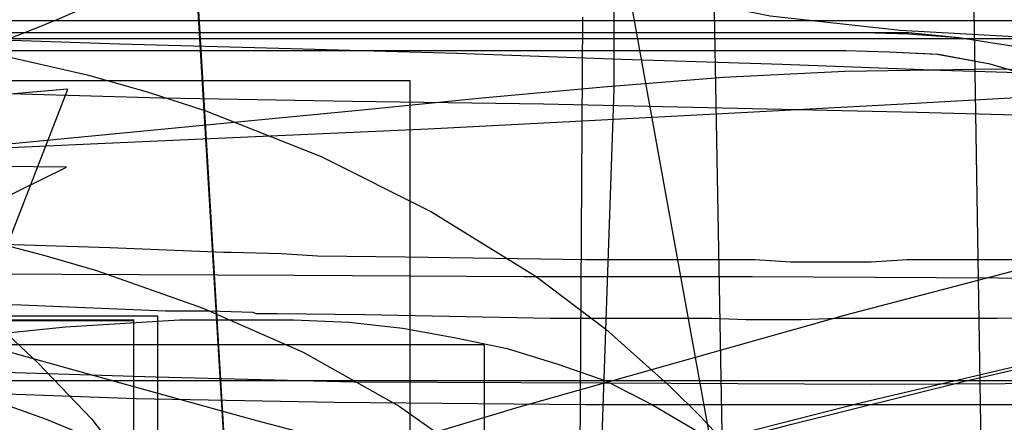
# Model space of a CAD drawing. Header units: millimetres. Extents: x 0 to 1298, y -1 to 755.
# Tile 153 of 169: x 162 to 244, y 62 to 95. Entities that reach past the tile are written whole.
import ezdxf

# ---------------------------------------------------------------- set-up
doc = ezdxf.new("R2010")
doc.units = ezdxf.units.MM
doc.layers.add('1', color=7, linetype='Continuous')

# ---------------------------------------------------------------- blocks, each defined once
blk = doc.blocks.new('PART004')
at = {"layer": '1'}
blk.add_lwpolyline([(201.2, 0), (201.2, 68), (0, 68), (0, 0)], close=True, dxfattribs=at)
blk = doc.blocks.new('PART011')
at = {"layer": '1'}
blk.add_lwpolyline([(195, 0), (195, 90), (0, 90), (0, 0)], close=True, dxfattribs=at)
blk = doc.blocks.new('PART014')
at = {"layer": '1'}
blk.add_lwpolyline([(0, 0), (697.5, 0), (697.5, 65), (0, 65)], close=True, dxfattribs=at)
blk = doc.blocks.new('PART016')
at = {"layer": '1'}
blk.add_lwpolyline([(135.7, 36.6), (174.7, 47.5), (200.7, 54.6), (226.8, 61.4), (241.3, 65), (255.9, 68.4)], dxfattribs=at)
blk = doc.blocks.new('PART032')
at = {"layer": '1'}
blk.add_lwpolyline([(156.2, 84.2), (169.6, 84.8), (196.5, 86), (209.9, 86.7), (223.1, 87.4), (236.1, 88.1), (248.9, 88.8)], dxfattribs=at)
blk = doc.blocks.new('PART034')
at = {"layer": '1'}
blk.add_lwpolyline([(35, 0), (172, 0), (172, 70), (15.2, 70), (0, 51), (0, 44), (16.8, 23), (35, 23)], close=True, dxfattribs=at)
blk = doc.blocks.new('PART035')
at = {"layer": '1'}
blk.add_lwpolyline([(255.7, 64.8), (233.4, 64.7), (211.2, 64.8), (190.3, 64.9), (173.8, 65.3), (157.6, 65.8)], dxfattribs=at)
blk = doc.blocks.new('PART038')
at = {"layer": '1'}
blk.add_lwpolyline([(159.2, 71), (164, 66.5), (168.5, 61.8), (176.5, 51.3), (181.8, 41.9), (186.5, 31.7), (191.2, 21), (191.4, 20.4), (194.8, 12.6), (203.6, 12.6), (207, 12.7), (238.7, 13.6), (270.6, 15.2)], dxfattribs=at)
blk = doc.blocks.new('PART043')
at = {"layer": '1'}
blk.add_lwpolyline([(172, 70), (35, 70), (35, 47), (16.8, 47), (0, 26), (0, 18.9), (15.2, 0), (172, 0)], close=True, dxfattribs=at)
blk = doc.blocks.new('PART044')
at = {"layer": '1'}
blk.add_lwpolyline([(158, 92.8), (168.1, 90.5), (173.1, 89.1), (178, 87.5), (187.6, 83.7), (196.8, 79.1), (205.5, 73.7), (211.3, 69.3), (216.7, 64.5), (219.2, 62), (221.7, 59.3), (226.4, 53.8), (230.5, 47.9), (234.1, 41.9), (237.8, 33.6), (240.9, 24.9), (243.8, 15.7), (243.9, 15.3), (244.3, 14.1), (246.7, 6.4)], dxfattribs=at)
blk = doc.blocks.new('PART045')
at = {"layer": '1'}
blk.add_lwpolyline([(245.1, 93.5), (34.1, 93.5), (30.1, 93.2), (25.7, 92.5), (21.7, 91.3), (17.4, 89.8), (13.4, 87.5), (9.7, 84.8), (7.9, 83), (6.2, 81), (4.8, 78.7), (3.5, 76.4), (2.5, 74.1), (1.5, 71.5), (0.8, 68.8), (0.3, 66.3), (0.2, 64.5), (0, 61.7), (0, 16), (0, 0), (279.2, 0)], dxfattribs=at)
blk = doc.blocks.new('PART046')
at = {"layer": '1'}
blk.add_lwpolyline([(246.7, 95), (35.6, 95), (31.4, 94.7), (26.9, 93.9), (22.7, 92.7), (18.3, 91.2), (14.1, 88.8), (10.2, 86), (8.2, 84), (6.5, 81.9), (5, 79.4), (3.7, 77.1), (2.6, 74.7), (1.5, 71.9), (0.9, 69.2), (0.4, 66.5), (0.2, 64.8), (0, 61.7), (0, 16), (0, 0), (282.2, 0)], dxfattribs=at)
blk = doc.blocks.new('PART047')
at = {"layer": '1'}
blk.add_lwpolyline([(246.7, 95), (35.6, 95), (31.4, 94.7), (26.9, 93.9), (22.7, 92.7), (18.3, 91.1), (14.1, 88.8), (10.2, 86), (8.2, 84), (6.5, 81.9), (5, 79.4), (3.7, 77.1), (2.6, 74.7), (1.5, 71.9), (0.9, 69.2), (0.4, 66.4), (0.2, 64.8), (0, 61.7), (0, 16), (0, 0), (282.2, 0)], dxfattribs=at)
blk = doc.blocks.new('PART048')
at = {"layer": '1'}
blk.add_lwpolyline([(254.1, 63), (209.6, 63), (188.7, 63.2), (172.2, 63.5), (156, 64.1)], dxfattribs=at)
blk = doc.blocks.new('PART049')
at = {"layer": '1'}
blk.add_lwpolyline([(245, 93.5), (34.1, 93.5), (30, 93.2), (25.6, 92.4), (21.6, 91.3), (17.3, 89.8), (13.3, 87.5), (9.6, 84.8), (7.8, 82.9), (6.2, 81), (4.7, 78.6), (3.4, 76.3), (2.4, 74.1), (1.4, 71.4), (0.7, 68.8), (0.3, 66.2), (0.1, 64.4), (0, 61.7), (0, 16), (0, 0), (279.1, 0)], dxfattribs=at)
blk = doc.blocks.new('PART051')
at = {"layer": '1'}
blk.add_lwpolyline([(156.1, 93.6), (170.8, 93.1), (185.1, 92.7), (198.9, 92.3), (212.6, 91.8), (226, 91.4), (239.2, 90.9), (252.1, 90.5)], dxfattribs=at)
blk = doc.blocks.new('PART052')
at = {"layer": '1'}
blk.add_lwpolyline([(0, 0), (570, 0), (570, 65), (0, 65)], close=True, dxfattribs=at)
blk = doc.blocks.new('PART053')
at = {"layer": '1'}
blk.add_lwpolyline([(201.2, 0), (201.2, 68), (0, 68), (0, 0)], close=True, dxfattribs=at)
blk = doc.blocks.new('PART068')
at = {"layer": '1'}
blk.add_lwpolyline([(162.2, 2.5), (207.9, 2.5), (209, 2.6), (212, 89.3), (212, 109.3), (192, 109.3), (189.3, 107.6), (186.4, 105.9), (183.4, 104.1), (180.5, 102.4), (177.3, 100.7), (174.1, 99.1), (170.9, 97.6), (167.7, 96), (165.6, 95.1), (163.4, 94.2), (161.3, 93.4)], dxfattribs=at)
blk = doc.blocks.new('PART077')
at = {"layer": '1'}
blk.add_lwpolyline([(159.9, 67.9), (171.4, 64.7), (182.2, 61.7), (211.9, 53.9), (241.9, 46.1), (280.9, 35.9)], dxfattribs=at)
blk = doc.blocks.new('PART092')
at = {"layer": '1'}
blk.add_lwpolyline([(35, 47), (16.8, 47), (0, 26), (0, 19), (15.2, 0), (172, 0.1), (172, 70.1), (35, 70)], close=True, dxfattribs=at)
blk = doc.blocks.new('PART095')
at = {"layer": '1'}
blk.add_lwpolyline([(172, 0), (172, 70), (15.2, 70.1), (0, 51.1), (0, 44.1), (16.8, 23.1), (35, 23.1), (35, 0.1)], close=True, dxfattribs=at)
blk = doc.blocks.new('PART096')
at = {"layer": '1'}
blk.add_lwpolyline([(159.8, 76.7), (164.4, 75.5), (168.9, 74.2), (177.7, 71.1), (186.1, 67.4), (194.1, 62.9), (199.3, 59.2), (204.4, 55), (208.9, 50.5), (213.3, 45.5), (217.1, 40.3), (220.5, 34.9), (224, 27.6), (227, 19.7), (230.1, 10.8), (230.5, 9.7), (233.9, 0), (241.1, 1.2), (243.9, 1.7), (247.7, 2.4)], dxfattribs=at)
blk = doc.blocks.new('PART103')
at = {"layer": '1'}
blk.add_lwpolyline([(143.3, 87.3), (134.7, 86.5), (125.6, 85.9), (116.9, 85.4), (106.7, 84.9), (96.8, 84.4), (77.1, 83.9), (58, 83.4), (0, 82.8), (41.6, 62.3), (48.3, 58.8), (55.1, 55), (68.7, 47), (75.2, 43), (81.5, 38.8), (88.1, 34.5), (92, 31.7), (96.3, 28.7), (104.1, 22.8), (108.7, 19.3), (113, 15.7), (116.9, 12.5), (131.9, 0), (166.5, 89.3)], close=True, dxfattribs=at)
blk = doc.blocks.new('PART104')
at = {"layer": '1'}
blk.add_lwpolyline([(124.8, 62.3), (166.4, 82.8), (108.4, 83.4)], dxfattribs=at)
blk = doc.blocks.new('PART109')
at = {"layer": '1'}
blk.add_lwpolyline([(0, 0), (675, 0), (675, 65), (0, 65)], close=True, dxfattribs=at)
blk = doc.blocks.new('PART117')
at = {"layer": '1'}
blk.add_lwpolyline([(155, 47.7), (179.4, 55.4), (204, 62.8), (231.3, 70.5), (249.6, 75.3)], dxfattribs=at)
blk = doc.blocks.new('PART128')
at = {"layer": '1'}
blk.add_lwpolyline([(0, 326.5), (1.4, 88.9), (6.3, 89.1), (11.6, 89.2), (17.1, 89.3), (22.9, 89.4), (29, 89.6), (35.2, 89.7), (48.2, 89.9), (61.6, 90), (75.2, 90.1), (88.6, 90.1), (101.8, 90), (114.2, 89.8), (126.5, 89.6), (139, 89.5), (156.7, 89.1), (174.3, 88.6), (190.2, 88.3), (206.1, 88.1), (237.2, 87.4), (263, 86.7)], dxfattribs=at)
blk = doc.blocks.new('PART131')
at = {"layer": '1'}
blk.add_lwpolyline([(0, 0), (583.1, 0), (583.1, 65), (0, 65)], close=True, dxfattribs=at)
blk = doc.blocks.new('PART140')
at = {"layer": '1'}
blk.add_lwpolyline([(158.4, 15), (163.9, 12.7), (169.3, 10.2), (172, 8.9), (174.7, 7.7), (176.4, 6.8), (179.8, 5.1), (181.7, 4.1), (183.7, 2.9), (184.7, 2.4), (185.7, 1.8), (187.3, 0.9), (187.9, 0.5), (188.4, 0.2), (188.5, 0.2), (188.6, 0.1), (188.8, 0), (208.8, 0), (209.4, 95.3)], dxfattribs=at)
blk = doc.blocks.new('PART143')
at = {"layer": '1'}
blk.add_lwpolyline([(159.4, 63.7), (164.7, 61.8), (169.8, 59.7), (174.7, 57.2), (179.3, 54.4), (183.2, 51.5), (186.8, 48.2), (190, 44.7), (192.7, 41.1), (195.1, 37.1), (197.2, 32.8), (199.2, 28.4), (206.3, 10.2), (211.1, 11.1), (213.4, 11.6), (230, 14.8), (246.3, 17.6)], dxfattribs=at)
blk = doc.blocks.new('PART144')
at = {"layer": '1'}
blk.add_lwpolyline([(174, 70.4), (37, 70.4), (37, 48.2), (17.5, 48.2), (0, 26.1), (0, 19.1), (0.9, 18), (15.1, 0), (174, 0), (174, 18)], close=True, dxfattribs=at)
blk = doc.blocks.new('PART145')
at = {"layer": '1'}
blk.add_lwpolyline([(247.4, 90.2), (243.3, 91.4), (238.9, 92.2), (234.9, 92.4), (231.3, 92.5), (37.7, 92.5)], dxfattribs=at)
blk = doc.blocks.new('PART146')
at = {"layer": '1'}
blk.add_lwpolyline([(156.6, 68.5), (166.3, 69.5), (175.8, 70.1), (185.3, 70.1), (189.9, 69.9), (194.4, 69.4), (198.8, 68.6), (203.1, 67.7), (207.3, 66.4), (211.3, 65), (215.2, 63), (219.1, 60.7), (222.8, 58.1), (226.3, 55.4), (232.9, 48.8), (233.6, 48), (235, 46.2), (237.9, 42.1), (240.6, 37.7), (243, 33.2), (245.3, 28.4)], dxfattribs=at)
blk = doc.blocks.new('PART147')
at = {"layer": '1'}
blk.add_lwpolyline([(259.4, 70.5), (243.9, 70.2), (230.5, 70.2), (227.6, 70.1), (223, 70.1), (220.1, 70.2), (206.7, 70.2), (191.2, 70.5), (183.9, 70.6), (182.2, 70.6), (181.9, 70.7), (178.3, 70.8), (174.6, 70.8), (162.6, 71.3), (143.8, 71.9)], dxfattribs=at)
blk = doc.blocks.new('PART152')
at = {"layer": '1'}
blk.add_lwpolyline([(0, 51.3), (0, 44.3), (17.6, 22.2), (37, 22.2), (37, 0), (174, 0), (174, 70.4), (15.2, 70.4), (0.9, 52.4)], close=True, dxfattribs=at)
blk = doc.blocks.new('PART153')
at = {"layer": '1'}
blk.add_lwpolyline([(250.5, 75.1), (236.4, 75.1), (233.4, 74.9), (226.7, 74.9), (223.7, 75.1), (209.6, 75.1), (194.6, 75.3), (187.3, 75.4), (184.3, 75.6), (180.1, 75.7), (179.5, 75.7), (170, 76.1), (160.2, 76.4)], dxfattribs=at)
blk = doc.blocks.new('PART157')
at = {"layer": '1'}
blk.add_lwpolyline([(246.8, 93.6), (235.8, 94.2), (225, 95.4), (218, 96.8), (211.2, 98.7), (204.7, 101.3), (201.7, 103), (198.7, 104.8), (195.7, 106.9), (193, 109), (190.6, 111.2), (188.5, 113.4), (184.5, 118.9), (181, 125.1), (174, 139.7), (0, 108.6)], dxfattribs=at)
blk = doc.blocks.new('PART158')
at = {"layer": '1'}
blk.add_lwpolyline([(245.1, 92.9), (240.7, 93.6), (236.5, 94), (35.6, 94), (31.4, 93.6), (26.9, 92.9), (22.7, 91.7), (18.2, 90.1), (14, 87.7), (10.2, 84.9), (8.2, 82.9), (6.5, 80.8), (4.9, 78.4), (2.5, 73.6), (1.5, 70.9), (0.8, 68.1), (0.3, 65.4), (0.1, 62.8), (0, 60.7), (0, 15), (0, 0), (272, 0)], dxfattribs=at)
blk = doc.blocks.new('PART159')
at = {"layer": '1'}
blk.add_lwpolyline([(247.4, 90.2), (243.3, 91.4), (239, 92.2), (234.9, 92.4), (231.3, 92.5), (37.8, 92.5)], dxfattribs=at)
blk = doc.blocks.new('PART160')
at = {"layer": '1'}
blk.add_lwpolyline([(245.1, 92.9), (240.7, 93.6), (236.5, 93.9), (232.8, 94), (39.3, 94), (35.6, 93.9), (31.4, 93.6), (26.9, 92.9), (22.7, 91.7), (18.2, 90.1), (14, 87.7), (10.2, 84.9), (8.2, 82.9), (6.5, 80.8), (4.9, 78.4), (2.5, 73.6), (1.5, 70.8), (0.8, 68.1), (0.3, 65.4), (0.1, 62.8), (0, 60.7), (0, 15), (0, 0), (272, 0)], dxfattribs=at)
blk = doc.blocks.new('PART176')
at = {"layer": '1'}
blk.add_lwpolyline([(158.2, 6.2), (164.9, 7.2), (171.4, 8.1), (177.7, 9), (183.7, 9.9), (186.6, 10.3), (191.2, 11), (193.4, 11.3), (198.6, 12.1), (201.4, 12.5), (204.3, 13), (207.6, 13.4), (227.9, 16.5), (207, 132), (211, 194.5), (214.3, 247.4)], dxfattribs=at)
blk = doc.blocks.new('PART183')
at = {"layer": '1'}
blk.add_lwpolyline([(0, 0), (707.5, 0), (707.5, 65), (0, 65)], close=True, dxfattribs=at)
blk = doc.blocks.new('PART184')
at = {"layer": '1'}
blk.add_lwpolyline([(0, 308.4), (0, 74), (3.8, 74), (7.4, 74.1), (14.3, 74.1), (20.7, 74.2), (38.2, 74.2), (49.2, 74.3), (76.7, 74.3), (91.1, 74.2), (105.8, 74.2), (135.8, 74), (166, 73.9), (185.4, 73.8), (204.5, 73.7), (223.5, 73.7), (279.8, 73.4)], dxfattribs=at)
blk = doc.blocks.new('PART188')
at = {"layer": '1'}
blk.add_lwpolyline([(243.2, 20), (241.7, 113.2)], dxfattribs=at)
blk = doc.blocks.new('PART196')
at = {"layer": '1'}
blk.add_lwpolyline([(201.2, 0), (201.2, 68), (0, 68), (0, 0)], close=True, dxfattribs=at)
blk = doc.blocks.new('PART197')
at = {"layer": '1'}
blk.add_lwpolyline([(124, 33.8), (164.2, 45.1), (191, 52.4), (217.7, 59.4), (232.6, 63.2), (247.5, 66.7)], dxfattribs=at)
blk = doc.blocks.new('PART203')
at = {"layer": '1'}
blk.add_lwpolyline([(0, 0), (540, 0), (540, 65), (0, 65)], close=True, dxfattribs=at)
blk = doc.blocks.new('PART214')
at = {"layer": '1'}
blk.add_lwpolyline([(157.6, 6.8), (164.9, 6.8), (172.1, 6.9), (179.2, 7), (186.2, 7), (194.5, 7.1), (211.9, 7.1), (216.6, 7.2), (221.6, 7.2), (221.6, 27.2), (219.9, 120.1)], dxfattribs=at)
blk = doc.blocks.new('PART223')
at = {"layer": '1'}
blk.add_lwpolyline([(0.2, 219.2), (0.1, 214.2), (0.1, 104.1), (0, 98.2), (0, 71.1), (3.9, 71.3), (7.6, 71.6), (14.7, 72.2), (21.4, 72.7), (28, 73.2), (38.3, 74.1), (49, 75), (59.7, 76), (70.6, 77), (101, 79.6), (131.1, 82.1), (161, 84.7), (191, 87.6), (201, 88.6), (211.1, 89.5), (221.1, 90.3), (231.2, 90.8), (243.8, 91), (255.7, 90.7)], dxfattribs=at)
blk = doc.blocks.new('PART226')
at = {"layer": '1'}
blk.add_lwpolyline([(156.5, 11.5), (167, 4.3), (182.7, 6.7), (172, 184.9), (156, 184.9)], dxfattribs=at)
blk = doc.blocks.new('PART227')
at = {"layer": '1'}
blk.add_lwpolyline([(156.5, 11.5), (167, 4.3), (182.7, 6.8), (172.1, 184.9), (156.1, 184.9)], dxfattribs=at)

msp = doc.modelspace()

# ---------------------------------------------------------------- block references
for name in ['PART044', 'PART146', 'PART096', 'PART038', 'PART143', 'PART051', 'PART128', 'PART184', 'PART032', 'PART077', 'PART223', 'PART176', 'PART117', 'PART197', 'PART016', 'PART226', 'PART227', 'PART157', 'PART188', 'PART214', 'PART140', 'PART068', 'PART046', 'PART047', 'PART153', 'PART158', 'PART160', 'PART045', 'PART049', 'PART145', 'PART159', 'PART011', 'PART103', 'PART104', 'PART035', 'PART048', 'PART147', 'PART144', 'PART152', 'PART092', 'PART095', 'PART034', 'PART043', 'PART004', 'PART053', 'PART196', 'PART014', 'PART052', 'PART109', 'PART131', 'PART183', 'PART203']:
    msp.add_blockref(name, (0, 0))

doc.saveas('drawing.dxf')
